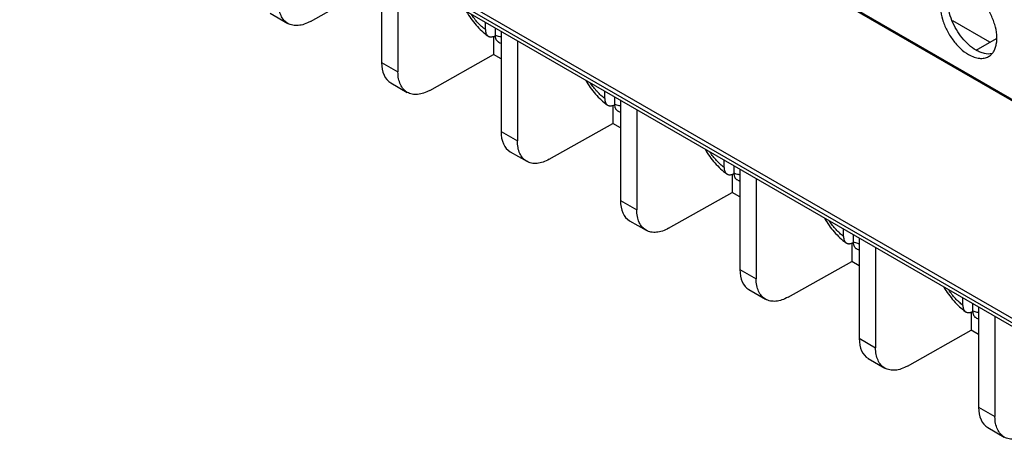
# Model space of a CAD drawing. Header units: millimetres. Extents: x 21 to 110, y 14 to 169.
# Tile 1 of 18: x 21 to 77, y 30 to 53. Entities that reach past the tile are written whole.
import ezdxf

# ---------------------------------------------------------------- set-up
doc = ezdxf.new("R2010")
doc.units = ezdxf.units.MM
doc.header["$LTSCALE"] = 11.875022
doc.layers.get('0').update_dxf_attribs({"linetype": 'CONTINUOUS'})

msp = doc.modelspace()

# ---------------------------------------------------------------- linework, layer by layer
at = {"color": 7}
for p, q in [((21.477, 80.818), (87.238, 42.851)), ((21.548, 80.859), (87.309, 42.892)), ((21.406, 68.366), (87.521, 30.196)), ((87.238, 30.604), (21.477, 68.57)), ((87.645, 29.921), (26.48, 65.234)), ((41.771, 56.406), (41.771, 50.771)), ((42.69, 55.875), (42.69, 50.24)), ((37.764, 53.084), (41.347, 55.098)), ((35.501, 53.545), (36.498, 52.97)), ((47.605, 52.623), (47.605, 53.038)), ((48.17, 52.296), (48.17, 52.711)), ((75.995, 51.914), (73.911, 53.117)), ((48.064, 52.253), (48.064, 51.22)), ((48.489, 52.528), (48.489, 46.892)), ((75.218, 51.465), (76.368, 52.129)), ((49.408, 51.997), (49.408, 46.362)), ((44.482, 49.206), (48.064, 51.22)), ((48.489, 50.975), (48.064, 51.22)), ((41.771, 50.771), (42.69, 50.24)), ((42.282, 49.63), (43.215, 49.092)), ((54.322, 48.745), (54.322, 49.16)), ((54.888, 48.418), (54.888, 48.833)), ((54.782, 48.375), (54.782, 47.341)), ((55.206, 48.649), (55.206, 43.014)), ((56.125, 48.119), (56.125, 42.483)), ((51.199, 45.327), (54.782, 47.341)), ((55.206, 47.096), (54.782, 47.341)), ((48.489, 46.892), (49.408, 46.362)), ((49, 45.752), (49.933, 45.213)), ((61.04, 44.866), (61.04, 45.281)), ((61.605, 44.54), (61.605, 44.955)), ((61.499, 44.497), (61.499, 43.463)), ((61.924, 44.771), (61.924, 39.136)), ((62.843, 44.24), (62.843, 38.605)), ((57.917, 41.449), (61.499, 43.463)), ((61.924, 43.218), (61.499, 43.463)), ((55.206, 43.014), (56.125, 42.483)), ((55.717, 41.874), (56.65, 41.335)), ((67.757, 40.988), (67.757, 41.403)), ((68.323, 40.662), (68.323, 41.077)), ((68.217, 40.618), (68.217, 39.585)), ((68.641, 40.893), (68.641, 35.258)), ((69.561, 40.362), (69.561, 34.727)), ((64.634, 37.571), (68.217, 39.585)), ((68.641, 39.34), (68.217, 39.585)), ((61.924, 39.136), (62.843, 38.605)), ((62.435, 37.995), (63.368, 37.457)), ((74.475, 37.11), (74.475, 37.525)), ((75.04, 36.783), (75.04, 37.198)), ((74.935, 36.74), (74.935, 35.707)), ((75.359, 37.015), (75.359, 31.379)), ((76.278, 36.484), (76.278, 30.849)), ((71.352, 33.693), (74.935, 35.707)), ((75.359, 35.462), (74.935, 35.707)), ((68.641, 35.258), (69.561, 34.727)), ((69.152, 34.117), (70.085, 33.578)), ((75.359, 31.379), (76.278, 30.849)), ((75.87, 30.239), (76.803, 29.7))]:
    msp.add_line(p, q, dxfattribs=at)
for centre in [(49.406, 54.345), (56.124, 50.466), (62.842, 46.588), (69.559, 42.71), (76.277, 38.832)]:
    msp.add_arc(centre, 2.648, 246.8749, 249.6628, dxfattribs=at)
for centre in [(43.515, 51.805), (50.233, 47.927), (56.95, 44.048), (63.668, 40.17), (70.386, 36.292), (77.103, 32.413)]:
    msp.add_ellipse(centre, major_axis=(1.225, 2.179), ratio=0.569604, start_param=-3.933482, end_param=-3.148083, dxfattribs=at)
for points, knots in [([(73.668, 55.006), (73.613, 54.974), (73.508, 54.894), (73.381, 54.734), (73.287, 54.538), (73.202, 54.223), (73.191, 53.765), (73.31, 53.182), (73.549, 52.59), (73.89, 52.036), (74.303, 51.565), (74.627, 51.317), (74.793, 51.22)], [0, 0, 0, 0, 0.042858, 0.087486, 0.135318, 0.187282, 0.304543, 0.438211, 0.582553, 0.729712, 0.871311, 1, 1, 1, 1]), ([(75.218, 51.465), (75.073, 51.549), (74.791, 51.758), (74.419, 52.152), (74.097, 52.618), (73.845, 53.127), (73.68, 53.649), (73.593, 54.268), (73.665, 54.738), (73.81, 54.972)], [0, 0, 0, 0, 0.122658, 0.256853, 0.397389, 0.538285, 0.67345, 0.797617, 1, 1, 1, 1]), ([(75.918, 51.109), (75.974, 51.141), (76.079, 51.222), (76.205, 51.382), (76.3, 51.577), (76.385, 51.892), (76.396, 52.351), (76.277, 52.933), (76.038, 53.525), (75.697, 54.079), (75.283, 54.55), (74.96, 54.799), (74.793, 54.895)], [0, 0, 0, 0, 0.042858, 0.087486, 0.135318, 0.187282, 0.304543, 0.438211, 0.582553, 0.729712, 0.871311, 1, 1, 1, 1]), ([(36.498, 52.97), (36.456, 52.994), (36.376, 53.049), (36.233, 53.189), (36.091, 53.418), (35.992, 53.75), (35.973, 53.991), (35.973, 54.118)], [0, 0, 0, 0, 0.108941, 0.219732, 0.453165, 0.71175, 1, 1, 1, 1]), ([(46.532, 53.646), (46.613, 53.509), (46.785, 53.244), (47.077, 52.876), (47.396, 52.547), (47.628, 52.354), (47.748, 52.267)], [0, 0, 0, 0, 0.257493, 0.511668, 0.759797, 1, 1, 1, 1]), ([(47.605, 52.623), (47.53, 52.68), (47.384, 52.803), (47.177, 53.01), (46.982, 53.24), (46.862, 53.404), (46.804, 53.489)], [0, 0, 0, 0, 0.237225, 0.484509, 0.739581, 1, 1, 1, 1]), ([(37.764, 53.084), (37.653, 53.021), (37.431, 52.919), (37.092, 52.841), (36.773, 52.851), (36.581, 52.922), (36.498, 52.97)], [0, 0, 0, 0, 0.288803, 0.547986, 0.781636, 1, 1, 1, 1]), ([(47.605, 52.623), (47.605, 52.585), (47.61, 52.512), (47.637, 52.411), (47.675, 52.34), (47.714, 52.294), (47.736, 52.275), (47.748, 52.267)], [0, 0, 0, 0, 0.287272, 0.546849, 0.781609, 0.892235, 1, 1, 1, 1]), ([(47.748, 52.267), (47.761, 52.257), (47.789, 52.24), (47.836, 52.223), (47.886, 52.214), (47.94, 52.213), (47.996, 52.22), (48.075, 52.241), (48.133, 52.268), (48.17, 52.29)], [0, 0, 0, 0, 0.108957, 0.218892, 0.33211, 0.450598, 0.575874, 0.708994, 1, 1, 1, 1]), ([(48.367, 51.91), (48.351, 51.916), (48.322, 51.932), (48.282, 51.965), (48.248, 52.005), (48.22, 52.052), (48.198, 52.105), (48.176, 52.187), (48.17, 52.252), (48.17, 52.296)], [0, 0, 0, 0, 0.108954, 0.218807, 0.331953, 0.450422, 0.575732, 0.708917, 1, 1, 1, 1]), ([(48.492, 52.208), (48.465, 52.212), (48.356, 52.232), (48.249, 52.266), (48.17, 52.296)], [0, 0, 0, 0, 0.240103, 1, 1, 1, 1]), ([(74.793, 51.22), (74.892, 51.163), (75.088, 51.07), (75.39, 50.997), (75.674, 51.004), (75.844, 51.066), (75.918, 51.109)], [0, 0, 0, 0, 0.28964, 0.549109, 0.782235, 1, 1, 1, 1]), ([(76.106, 51.266), (75.967, 51.238), (75.738, 51.251), (75.444, 51.347), (75.293, 51.422), (75.218, 51.465)], [0, 0, 0, 0, 0.457695, 0.717967, 1, 1, 1, 1]), ([(43.215, 49.092), (43.174, 49.115), (43.094, 49.171), (42.951, 49.311), (42.809, 49.54), (42.71, 49.872), (42.69, 50.113), (42.69, 50.24)], [0, 0, 0, 0, 0.108941, 0.219732, 0.453165, 0.71175, 1, 1, 1, 1]), ([(53.25, 49.767), (53.33, 49.63), (53.502, 49.365), (53.794, 48.998), (54.113, 48.669), (54.346, 48.476), (54.465, 48.388)], [0, 0, 0, 0, 0.257493, 0.511668, 0.759797, 1, 1, 1, 1]), ([(54.322, 48.745), (54.248, 48.802), (54.101, 48.925), (53.895, 49.132), (53.7, 49.361), (53.579, 49.526), (53.522, 49.611)], [0, 0, 0, 0, 0.237225, 0.484509, 0.739581, 1, 1, 1, 1]), ([(44.482, 49.206), (44.37, 49.143), (44.149, 49.041), (43.809, 48.963), (43.491, 48.973), (43.299, 49.043), (43.215, 49.092)], [0, 0, 0, 0, 0.288803, 0.547987, 0.781636, 1, 1, 1, 1]), ([(54.322, 48.745), (54.322, 48.707), (54.327, 48.634), (54.354, 48.533), (54.393, 48.462), (54.432, 48.416), (54.454, 48.397), (54.465, 48.388)], [0, 0, 0, 0, 0.287272, 0.546849, 0.781609, 0.892235, 1, 1, 1, 1]), ([(54.465, 48.388), (54.478, 48.379), (54.507, 48.362), (54.553, 48.344), (54.604, 48.335), (54.657, 48.334), (54.713, 48.342), (54.792, 48.363), (54.85, 48.39), (54.888, 48.412)], [0, 0, 0, 0, 0.108957, 0.218892, 0.33211, 0.450598, 0.575874, 0.708994, 1, 1, 1, 1]), ([(55.084, 48.032), (55.069, 48.038), (55.039, 48.054), (55, 48.086), (54.966, 48.126), (54.937, 48.173), (54.915, 48.227), (54.893, 48.308), (54.888, 48.374), (54.888, 48.418)], [0, 0, 0, 0, 0.108954, 0.218807, 0.331953, 0.450422, 0.575732, 0.708917, 1, 1, 1, 1]), ([(55.209, 48.33), (55.183, 48.334), (55.074, 48.354), (54.967, 48.387), (54.888, 48.418)], [0, 0, 0, 0, 0.240103, 1, 1, 1, 1]), ([(49.933, 45.213), (49.891, 45.237), (49.811, 45.293), (49.668, 45.433), (49.526, 45.662), (49.428, 45.993), (49.408, 46.235), (49.408, 46.362)], [0, 0, 0, 0, 0.108941, 0.219732, 0.453165, 0.71175, 1, 1, 1, 1]), ([(59.967, 45.889), (60.048, 45.752), (60.22, 45.487), (60.512, 45.119), (60.831, 44.79), (61.063, 44.598), (61.183, 44.51)], [0, 0, 0, 0, 0.257493, 0.511668, 0.759797, 1, 1, 1, 1]), ([(61.04, 44.866), (60.965, 44.923), (60.819, 45.047), (60.613, 45.254), (60.417, 45.483), (60.297, 45.647), (60.239, 45.733)], [0, 0, 0, 0, 0.237225, 0.484509, 0.739581, 1, 1, 1, 1]), ([(51.199, 45.327), (51.088, 45.265), (50.867, 45.163), (50.527, 45.084), (50.208, 45.095), (50.016, 45.165), (49.933, 45.213)], [0, 0, 0, 0, 0.288803, 0.547987, 0.781636, 1, 1, 1, 1]), ([(61.04, 44.866), (61.04, 44.828), (61.045, 44.756), (61.072, 44.655), (61.11, 44.583), (61.149, 44.538), (61.171, 44.519), (61.183, 44.51)], [0, 0, 0, 0, 0.287272, 0.546849, 0.781609, 0.892235, 1, 1, 1, 1]), ([(61.183, 44.51), (61.196, 44.501), (61.224, 44.484), (61.271, 44.466), (61.321, 44.457), (61.375, 44.456), (61.431, 44.463), (61.51, 44.485), (61.568, 44.512), (61.605, 44.533)], [0, 0, 0, 0, 0.108957, 0.218892, 0.33211, 0.450598, 0.575874, 0.708994, 1, 1, 1, 1]), ([(61.802, 44.153), (61.786, 44.16), (61.757, 44.176), (61.717, 44.208), (61.683, 44.248), (61.655, 44.295), (61.633, 44.349), (61.611, 44.43), (61.605, 44.495), (61.605, 44.54)], [0, 0, 0, 0, 0.108954, 0.218807, 0.331953, 0.450422, 0.575732, 0.708917, 1, 1, 1, 1]), ([(61.927, 44.451), (61.901, 44.455), (61.791, 44.476), (61.684, 44.509), (61.605, 44.54)], [0, 0, 0, 0, 0.240103, 1, 1, 1, 1]), ([(56.65, 41.335), (56.609, 41.359), (56.529, 41.414), (56.386, 41.554), (56.244, 41.783), (56.145, 42.115), (56.125, 42.356), (56.125, 42.483)], [0, 0, 0, 0, 0.108941, 0.219732, 0.453165, 0.71175, 1, 1, 1, 1]), ([(66.685, 42.011), (66.765, 41.874), (66.937, 41.609), (67.229, 41.241), (67.549, 40.912), (67.781, 40.719), (67.9, 40.632)], [0, 0, 0, 0, 0.257493, 0.511668, 0.759797, 1, 1, 1, 1]), ([(67.757, 40.988), (67.683, 41.045), (67.537, 41.169), (67.33, 41.375), (67.135, 41.605), (67.015, 41.769), (66.957, 41.854)], [0, 0, 0, 0, 0.237225, 0.484509, 0.739581, 1, 1, 1, 1]), ([(57.917, 41.449), (57.806, 41.387), (57.584, 41.284), (57.244, 41.206), (56.926, 41.217), (56.734, 41.287), (56.65, 41.335)], [0, 0, 0, 0, 0.288803, 0.547987, 0.781636, 1, 1, 1, 1]), ([(67.757, 40.988), (67.757, 40.95), (67.763, 40.877), (67.789, 40.777), (67.828, 40.705), (67.867, 40.659), (67.889, 40.64), (67.9, 40.632)], [0, 0, 0, 0, 0.287272, 0.546849, 0.781609, 0.892235, 1, 1, 1, 1]), ([(67.9, 40.632), (67.914, 40.622), (67.942, 40.605), (67.988, 40.588), (68.039, 40.579), (68.092, 40.578), (68.148, 40.585), (68.228, 40.606), (68.285, 40.633), (68.323, 40.655)], [0, 0, 0, 0, 0.108957, 0.218892, 0.33211, 0.450598, 0.575874, 0.708994, 1, 1, 1, 1]), ([(68.519, 40.275), (68.504, 40.281), (68.474, 40.298), (68.435, 40.33), (68.401, 40.37), (68.372, 40.417), (68.35, 40.47), (68.328, 40.552), (68.323, 40.617), (68.323, 40.662)], [0, 0, 0, 0, 0.108954, 0.218807, 0.331953, 0.450422, 0.575732, 0.708917, 1, 1, 1, 1]), ([(68.644, 40.573), (68.618, 40.577), (68.509, 40.598), (68.402, 40.631), (68.323, 40.662)], [0, 0, 0, 0, 0.240103, 1, 1, 1, 1]), ([(63.368, 37.457), (63.326, 37.481), (63.246, 37.536), (63.103, 37.676), (62.961, 37.905), (62.863, 38.237), (62.843, 38.478), (62.843, 38.605)], [0, 0, 0, 0, 0.108941, 0.219732, 0.453165, 0.71175, 1, 1, 1, 1]), ([(73.402, 38.132), (73.483, 37.995), (73.655, 37.73), (73.947, 37.363), (74.266, 37.034), (74.498, 36.841), (74.618, 36.754)], [0, 0, 0, 0, 0.257493, 0.511668, 0.759797, 1, 1, 1, 1]), ([(74.475, 37.11), (74.4, 37.167), (74.254, 37.29), (74.048, 37.497), (73.852, 37.726), (73.732, 37.891), (73.675, 37.976)], [0, 0, 0, 0, 0.237225, 0.484509, 0.739581, 1, 1, 1, 1]), ([(64.634, 37.571), (64.523, 37.508), (64.302, 37.406), (63.962, 37.328), (63.643, 37.338), (63.451, 37.408), (63.368, 37.457)], [0, 0, 0, 0, 0.288803, 0.547987, 0.781636, 1, 1, 1, 1]), ([(74.475, 37.11), (74.475, 37.072), (74.48, 36.999), (74.507, 36.898), (74.545, 36.827), (74.584, 36.781), (74.606, 36.762), (74.618, 36.754)], [0, 0, 0, 0, 0.287272, 0.546849, 0.781609, 0.892235, 1, 1, 1, 1]), ([(74.618, 36.754), (74.631, 36.744), (74.659, 36.727), (74.706, 36.71), (74.756, 36.7), (74.81, 36.699), (74.866, 36.707), (74.945, 36.728), (75.003, 36.755), (75.04, 36.777)], [0, 0, 0, 0, 0.108957, 0.218892, 0.33211, 0.450598, 0.575874, 0.708994, 1, 1, 1, 1]), ([(75.237, 36.397), (75.221, 36.403), (75.192, 36.419), (75.152, 36.452), (75.118, 36.491), (75.09, 36.539), (75.068, 36.592), (75.046, 36.673), (75.04, 36.739), (75.04, 36.783)], [0, 0, 0, 0, 0.108954, 0.218807, 0.331953, 0.450422, 0.575732, 0.708917, 1, 1, 1, 1]), ([(75.362, 36.695), (75.336, 36.699), (75.226, 36.719), (75.119, 36.753), (75.04, 36.783)], [0, 0, 0, 0, 0.240103, 1, 1, 1, 1]), ([(70.085, 33.578), (70.044, 33.602), (69.964, 33.658), (69.821, 33.798), (69.679, 34.027), (69.58, 34.358), (69.561, 34.6), (69.561, 34.727)], [0, 0, 0, 0, 0.108941, 0.219732, 0.453165, 0.71175, 1, 1, 1, 1]), ([(71.352, 33.693), (71.241, 33.63), (71.019, 33.528), (70.679, 33.449), (70.361, 33.46), (70.169, 33.53), (70.085, 33.578)], [0, 0, 0, 0, 0.288803, 0.547987, 0.781636, 1, 1, 1, 1]), ([(76.803, 29.7), (76.761, 29.724), (76.682, 29.78), (76.538, 29.92), (76.397, 30.148), (76.298, 30.48), (76.278, 30.722), (76.278, 30.848)], [0, 0, 0, 0, 0.108941, 0.219732, 0.453165, 0.71175, 1, 1, 1, 1]), ([(78.07, 29.814), (77.958, 29.752), (77.737, 29.649), (77.397, 29.571), (77.078, 29.582), (76.886, 29.652), (76.803, 29.7)], [0, 0, 0, 0, 0.288803, 0.547987, 0.781636, 1, 1, 1, 1])]:
    msp.add_open_spline(points, degree=3, knots=knots, dxfattribs=at)

doc.saveas('drawing.dxf')
